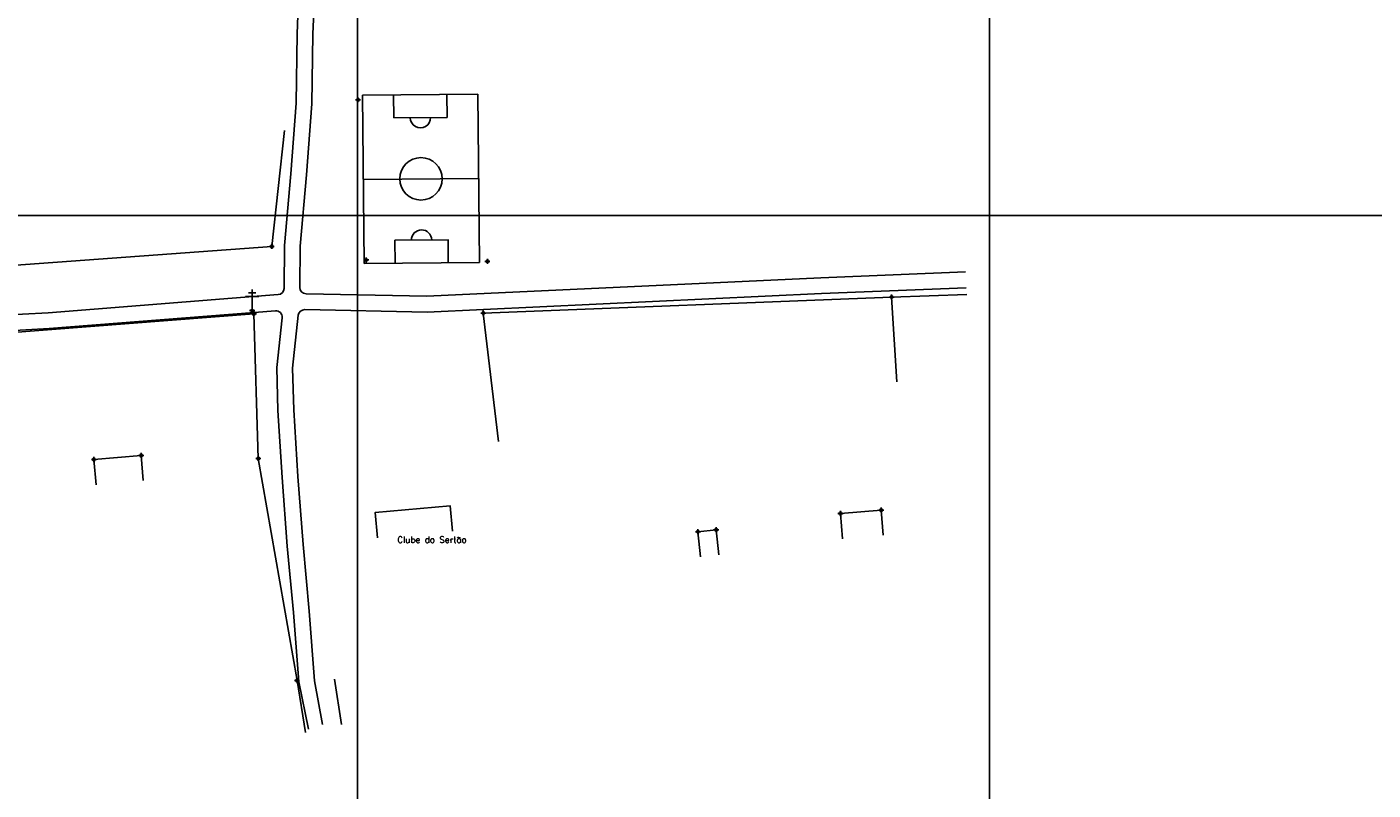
# Model space of a CAD drawing. Extents: x 539028 to 544996, y 8596245 to 8601028.
# Tile 15 of 43: x 541741 to 542167, y 8597381 to 8597623. Entities that reach past the tile are written whole.
import ezdxf
from ezdxf.enums import TextEntityAlignment as Align
from ezdxf.lldxf.tags import DXFTag

# ---------------------------------------------------------------- set-up
doc = ezdxf.new("R2010")
doc.units = 0
doc.header["$MEASUREMENT"] = 0
doc.header["$PDMODE"] = 34
doc.header["$PDSIZE"] = 0.8
for name, color, linetype in [('CAMPO', 5, 'Continuous'), ('CAMPO_FUT', 7, 'Continuous'), ('CASA', 2, 'Continuous'), ('CERCA', 9, 'CERCA_LINE'), ('ESTRADA_BARRO', 7, 'DASHED'), ('MALHA', 9, 'Continuous'), ('POSTE', 7, 'Continuous'), ('TEXTO', 2, 'Continuous')]:
    doc.layers.add(name, color=color, linetype=linetype)
doc.styles.add('GEOSIS', font='ROMANS.SHX')
doc.styles.get("Standard").update_dxf_attribs({"font": 'romans.shx'})
doc.linetypes.add('CERCA_LINE', pattern='A,0.5,-0.2,["X",Standard,S=0.1,R=0,X=-0.1,Y=-0.05],-0.25', length=0.95)
tags = doc.linetypes.add('DASHED', pattern=[0.75, 0.5, -0.25]).pattern_tags.tags
tags[6:7] = [DXFTag(74, 4), DXFTag(75, 0), DXFTag(340, '0'), DXFTag(46, 1.0), DXFTag(50, 0.0), DXFTag(44, 0.0), DXFTag(45, 0.0)]
tags[4:5] = [DXFTag(74, 4), DXFTag(75, 0), DXFTag(340, '0'), DXFTag(46, 1.0), DXFTag(50, 0.0), DXFTag(44, 0.0), DXFTag(45, 0.0)]

# ---------------------------------------------------------------- blocks, each defined once
blk = doc.blocks.new('CAMPO')
at = {"layer": 'CAMPO_FUT'}
for p, q in [((-12.92, 36.45), (-22.33, 45.42)), ((-33.62, 14.73), (-12.92, 36.45)), ((-43.03, 23.7), (-33.62, 14.73))]:
    blk.add_line(p, q, dxfattribs=at)
for points in [[(-55.1, 11.03), (-10.26, 58.08)], [(-10.26, 58.08), (-55.1, 11.03)], [(-10.26, 58.08), (58.51, -7.45)], [(24.13, 25.31), (-20.72, -21.74)], [(-55.1, 11.03), (13.67, -54.51)], [(58.51, -7.45), (13.67, -54.51)], [(46.44, -20.12), (37.03, -11.15), (16.33, -32.87), (25.74, -41.84)], [(37.03, -11.15), (16.33, -32.87)]]:
    blk.add_lwpolyline(points, dxfattribs=at)
blk.add_circle((1.7, 1.79), 11.96, dxfattribs=at)
for centre, start, end in [((-23.27, 25.59), 226.37855, 46.37855), ((26.68, -22.01), 46.37855, 226.37855)]:
    blk.add_arc(centre, 5.73, start, end, dxfattribs=at)
blk = doc.blocks.new('A$C094F77C8')
at = {"layer": 'POSTE'}
for p, q in [((0, 5.6), (5.25, 5.6)), ((1.17, 7), (4.08, 7)), ((2.62, 0), (2.62, 8.4))]:
    blk.add_line(p, q, dxfattribs=at)
blk = doc.blocks.new('A$C34DC2D19')
at = {"layer": 'POSTE', "xscale": 0.8, "yscale": 0.8, "zscale": 0.8}
blk.add_blockref('A$C094F77C8', (0, 0, 340.37), dxfattribs=at)

msp = doc.modelspace()

# ---------------------------------------------------------------- linework, layer by layer
at = {"layer": 'CAMPO'}
for p in [(541845.67, 8597599.768, 707.956), (541848.252, 8597549.09, 708.986), (541886.639, 8597548.637, 708.701)]:
    msp.add_point(p, dxfattribs=at)
at = {"layer": 'CASA'}
for points, elevation in [([(541762.782, 8597477.973), (541762.096, 8597485.943), (541777.048, 8597487.23), (541777.734, 8597479.259)], 710.234), ([(541999.024, 8597460.89), (541998.363, 8597468.863), (542011.25, 8597469.932), (542011.912, 8597461.96)], 710.784), ([(541954.063, 8597455.151), (541953.241, 8597463.109), (541959.018, 8597463.706), (541959.841, 8597455.748)], 710.561)]:
    msp.add_lwpolyline(points, dxfattribs=dict(at, elevation=elevation))
msp.add_lwpolyline([(541851.793, 8597461.197), (541851.097, 8597469.167), (541874.858, 8597471.245), (541875.555, 8597463.275)], dxfattribs=at)
for p in [(541762.096, 8597485.943, 710.234), (541777.048, 8597487.23, 710.211), (541998.363, 8597468.863, 710.784), (542011.25, 8597469.932, 710.401), (541953.241, 8597463.109, 710.561), (541959.018, 8597463.706, 710.596)]:
    msp.add_point(p, dxfattribs=at)
at = {"layer": 'CERCA'}
for points, elevation in [([(541822.466, 8597590.001), (541818.39, 8597553.364), (541736.115, 8597547.355), (541735.895, 8597555.352)], 707.255), ([(541890.174, 8597491.683), (541885.336, 8597532.288), (542014.553, 8597537.34), (542038.317, 8597538.193)], 709.998), ([(542014.553, 8597537.34), (542016.146, 8597510.5)], 709.206), ([(541667.89, 8597479.11), (541668.4, 8597520.854), (541812.713, 8597531.989), (541814.126, 8597486.273), (541826.388, 8597416), (541829.026, 8597399.584)], 709.931)]:
    msp.add_lwpolyline(points, dxfattribs=dict(at, elevation=elevation))
msp.add_lwpolyline([(541840.404, 8597402.092), (541838.212, 8597416.429)], dxfattribs=at)
for p in [(541818.39, 8597553.364, 708.751), (542014.553, 8597537.34, 709.206), (541812.713, 8597531.989, 709.185), (541885.336, 8597532.288, 708.897), (541814.126, 8597486.273, 709.833), (541826.388, 8597416, 711.035)]:
    msp.add_point(p, dxfattribs=at)
at = {"layer": 'ESTRADA_BARRO'}
for p, q in [((541827.311, 8597642.826), (541826.41, 8597620.671)), ((541832.306, 8597642.614), (541831.408, 8597620.534)), ((541826.41, 8597620.671), (541826.101, 8597598.693)), ((541831.408, 8597620.534), (541831.098, 8597598.465)), ((541826.101, 8597598.693), (541824.378, 8597576.388)), ((541831.098, 8597598.465), (541829.362, 8597575.981)), ((541824.378, 8597576.388), (541822.424, 8597553.655)), ((541829.362, 8597575.981), (541827.422, 8597553.413)), ((541822.424, 8597553.655), (541822.274, 8597540.085)), ((541827.422, 8597553.413), (541827.277, 8597540.379)), ((541992.099, 8597543.463), (541867.493, 8597537.609)), ((541820.431, 8597538.113), (541747.596, 8597532.362)), ((541867.493, 8597537.609), (541829.238, 8597538.357)), ((541992.333, 8597538.469), (541867.562, 8597532.607)), ((541747.596, 8597532.362), (541708.779, 8597530.293)), ((541819.518, 8597533.026), (541747.926, 8597527.372)), ((541826.774, 8597531.578), (541824.98, 8597514.862)), ((541867.562, 8597532.607), (541828.802, 8597533.365)), ((541747.926, 8597527.372), (541667.16, 8597523.068)), ((541821.664, 8597530.818), (541819.973, 8597515.064)), ((541819.973, 8597515.064), (541820.334, 8597501.407)), ((541824.98, 8597514.862), (541825.33, 8597501.627)), ((541825.33, 8597501.627), (541826.634, 8597480.575)), ((541820.334, 8597501.407), (541821.646, 8597480.231)), ((541826.634, 8597480.575), (541828.275, 8597459)), ((541821.646, 8597480.231), (541823.293, 8597458.575)), ((541828.275, 8597459), (541830.265, 8597437.979)), ((541823.293, 8597458.575), (541825.283, 8597437.557)), ((541830.265, 8597437.979), (541831.911, 8597415.944)), ((541825.283, 8597437.557), (541826.925, 8597415.572))]:
    msp.add_line(p, q, dxfattribs=at)
for points in [[(541992.099, 8597543.463), (542037.921, 8597545.314)], [(541992.333, 8597538.469), (542038.156, 8597540.32)], [(541826.925, 8597415.572), (541830.009, 8597400.608)], [(541831.911, 8597415.944), (541834.464, 8597402.092)]]:
    msp.add_lwpolyline(points, dxfattribs=at)
for centre, start, end in [((541820.274, 8597540.107), 274.51486, 359.36418), ((541829.277, 8597540.357), 179.36418, 268.88004), ((541819.675, 8597531.032), 353.87593, 94.51486), ((541828.763, 8597531.365), 88.88004, 173.87593)]:
    msp.add_arc(centre, 2, start, end, dxfattribs=at)
at = {"layer": 'MALHA'}
for p, q in [((541845.513, 8601028.275), (541845.513, 8596264.109)), ((542045.513, 8601028.275), (542045.513, 8596264.109)), ((539050.307, 8597563.105), (544995.7, 8597563.105))]:
    msp.add_line(p, q, dxfattribs=at)
at = {"layer": 'POSTE'}
msp.add_point((541812.186, 8597533.066, 709.138), dxfattribs=at)

# ---------------------------------------------------------------- block references
at = {"layer": 'CASA', "xscale": 0.5612730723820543, "yscale": 0.5612730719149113, "zscale": 0.5612730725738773, "rotation": 314.1244121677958}
msp.add_blockref('CAMPO', (541864.218, 8597574.737, 744.833), dxfattribs=at)
at = {"layer": 'POSTE'}
msp.add_blockref('A$C34DC2D19', (541810.086, 8597533.066, 368.763), dxfattribs=at)

# ---------------------------------------------------------------- texts
at = {"layer": 'TEXTO', "style": 'GEOSIS'}
msp.add_text('Clube do Sertão', height=2, dxfattribs=at).set_placement((541858.123, 8597458.961, -705.588), align=Align.BOTTOM_LEFT)

doc.saveas('drawing.dxf')
